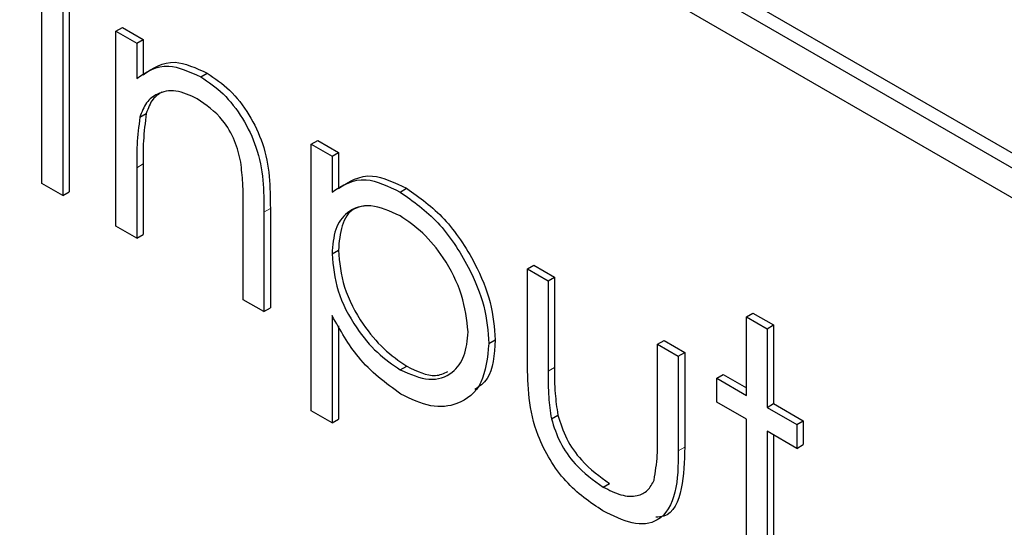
# Paper-space layout 'Blatt2' of a CAD drawing. Header units: millimetres. Extents: x 5 to 418, y 2 to 292.
# Tile 41 of 103: x 117.333 to 118.238, y 191.552 to 192.019. Entities that reach past the tile are written whole.
import ezdxf

# ---------------------------------------------------------------- set-up
doc = ezdxf.new("R2010")
doc.units = ezdxf.units.MM

psp = doc.layouts.new('Blatt2')

# ---------------------------------------------------------------- linework, layer by layer
at = {"color": 7, "linetype": 'Continuous', "lineweight": 25}
for p, q in [((119.93766, 190.91885), (117.34494, 192.41559)), ((119.92588, 190.91204), (117.33315, 192.40879)), ((117.33315, 192.38157), (119.92588, 190.88482)), ((117.35361, 191.86823), (117.35361, 192.11319)), ((117.37265, 192.1022), (117.37265, 191.85724)), ((117.37854, 192.1056), (117.37854, 191.86064)), ((117.4216, 192.00799), (117.42749, 192.01139)), ((117.4216, 192.00799), (117.44064, 191.997)), ((117.4216, 191.82898), (117.4216, 192.00799)), ((117.42749, 192.01139), (117.44653, 192.0004)), ((117.44064, 191.997), (117.44653, 192.0004)), ((117.44653, 192.0004), (117.44653, 191.96811)), ((117.44064, 191.997), (117.44064, 191.96471)), ((117.49962, 191.96609), (117.50551, 191.96949)), ((117.44357, 191.92906), (117.44946, 191.93246)), ((117.6011, 191.90437), (117.60699, 191.90777)), ((117.60699, 191.90777), (117.62603, 191.89678)), ((117.6011, 191.90437), (117.62014, 191.89338)), ((117.6011, 191.6594), (117.6011, 191.90437)), ((117.62014, 191.89338), (117.62603, 191.89678)), ((117.62014, 191.89338), (117.62014, 191.86025)), ((117.62603, 191.89678), (117.62603, 191.86365)), ((117.44064, 191.88271), (117.44064, 191.81799)), ((117.44653, 191.88611), (117.44653, 191.82139)), ((117.37265, 191.85724), (117.35361, 191.86823)), ((117.68277, 191.86036), (117.68867, 191.86376)), ((117.37265, 191.85724), (117.37854, 191.86064)), ((117.53855, 191.76147), (117.53855, 191.84567)), ((117.56348, 191.8453), (117.56348, 191.75388)), ((117.55758, 191.84189), (117.55758, 191.75048)), ((117.44064, 191.81799), (117.4216, 191.82898)), ((117.44064, 191.81799), (117.44653, 191.82139)), ((117.62014, 191.80348), (117.62603, 191.80688)), ((117.79963, 191.78975), (117.80552, 191.79316)), ((117.79963, 191.78975), (117.81867, 191.77876)), ((117.79963, 191.70422), (117.79963, 191.78975)), ((117.80552, 191.79316), (117.82456, 191.78217)), ((117.81867, 191.77876), (117.82456, 191.78217)), ((117.82456, 191.78217), (117.82456, 191.69914)), ((117.81867, 191.77876), (117.81867, 191.69574)), ((117.55758, 191.75048), (117.53855, 191.76147)), ((117.55758, 191.75048), (117.56348, 191.75388)), ((117.62014, 191.7468), (117.62014, 191.64841)), ((118.00089, 191.74581), (118.00678, 191.74921)), ((118.00089, 191.74581), (118.01992, 191.73482)), ((118.00089, 191.67357), (118.00089, 191.74581)), ((118.00678, 191.74921), (118.02582, 191.73822)), ((117.62603, 191.73756), (117.62603, 191.65182)), ((118.01992, 191.73482), (118.02582, 191.73822)), ((118.02582, 191.73822), (118.02582, 191.66599)), ((118.01992, 191.73482), (118.01992, 191.66258)), ((117.76428, 191.72115), (117.77017, 191.72455)), ((117.9193, 191.72067), (117.92519, 191.72408)), ((117.9193, 191.63765), (117.9193, 191.72067)), ((117.9193, 191.72067), (117.93833, 191.70968)), ((117.92519, 191.72408), (117.94423, 191.71309)), ((117.93833, 191.70968), (117.94423, 191.71309)), ((117.93833, 191.70968), (117.93833, 191.62253)), ((117.94423, 191.71309), (117.94423, 191.62594)), ((117.6829, 191.69697), (117.68879, 191.70038)), ((117.97369, 191.68927), (117.97958, 191.69268)), ((117.97958, 191.69268), (118.00089, 191.68038)), ((117.97369, 191.66729), (117.97369, 191.68927)), ((117.97369, 191.68927), (118.00089, 191.67357)), ((118.00089, 191.65159), (117.97369, 191.66729)), ((118.01992, 191.66258), (118.02582, 191.66599)), ((118.02582, 191.66599), (118.05301, 191.65028)), ((117.62014, 191.64841), (117.6011, 191.6594)), ((117.82169, 191.65214), (117.82758, 191.65554)), ((118.01992, 191.66258), (118.04712, 191.64688)), ((117.62014, 191.64841), (117.62603, 191.65182)), ((118.00089, 191.49456), (118.00089, 191.65159)), ((118.04712, 191.64688), (118.05301, 191.65028)), ((118.04712, 191.64688), (118.04712, 191.6249)), ((118.05301, 191.65028), (118.05301, 191.6283)), ((118.04712, 191.6249), (118.01992, 191.6406)), ((118.01992, 191.6406), (118.01992, 191.48357)), ((118.02582, 191.6372), (118.02582, 191.48697)), ((118.04712, 191.6249), (118.05301, 191.6283)), ((117.86928, 191.58938), (117.87517, 191.59278))]:
    psp.add_line(p, q, dxfattribs=at)
at = {"color": 7, "linetype": 'Continuous', "lineweight": 18}
for p, q in [((117.44064, 191.88271), (117.44653, 191.88611)), ((117.55758, 191.84189), (117.56348, 191.8453)), ((117.81867, 191.69574), (117.82456, 191.69914)), ((117.93833, 191.62253), (117.94423, 191.62594))]:
    psp.add_line(p, q, dxfattribs=at)
at = {"color": 7, "linetype": 'Continuous', "lineweight": 25}
for points, knots in [([(117.44653, 191.96811), (117.45558, 191.97415), (117.47176, 191.98494), (117.49519, 191.97422), (117.50551, 191.96949)], [0, 0, 0, 0, 0.559141, 1, 1, 1, 1]), ([(117.44064, 191.96471), (117.44969, 191.97074), (117.46586, 191.98154), (117.48929, 191.97082), (117.49962, 191.96609)], [0, 0, 0, 0, 0.559141, 1, 1, 1, 1]), ([(117.49962, 191.96609), (117.50657, 191.96137), (117.52047, 191.95195), (117.53871, 191.92852), (117.55723, 191.88923), (117.55744, 191.86141), (117.55758, 191.84189)], [0, 0, 0, 0, 0.187021, 0.37389, 0.56061, 1, 1, 1, 1]), ([(117.50551, 191.96949), (117.51247, 191.96477), (117.52636, 191.95535), (117.54461, 191.93192), (117.56312, 191.89263), (117.56333, 191.86481), (117.56348, 191.8453)], [0, 0, 0, 0, 0.187021, 0.37389, 0.56061, 1, 1, 1, 1]), ([(117.49631, 191.94602), (117.48959, 191.94909), (117.47614, 191.95523), (117.46037, 191.95176), (117.4489, 191.94326), (117.44535, 191.93379), (117.44357, 191.92906)], [0, 0, 0, 0, 0.279553, 0.559373, 0.779703, 1, 1, 1, 1]), ([(117.4639, 191.95226), (117.46091, 191.95034), (117.45428, 191.94608), (117.45117, 191.93729), (117.44946, 191.93246)], [0, 0, 0, 0, 0.449857, 1, 1, 1, 1]), ([(117.53629, 191.8877), (117.53477, 191.89428), (117.53174, 191.9074), (117.51795, 191.93103), (117.50451, 191.94034), (117.49631, 191.94602)], [0, 0, 0, 0, 0.281192, 0.561331, 1, 1, 1, 1]), ([(117.44357, 191.92906), (117.44251, 191.92075), (117.44062, 191.9059), (117.44063, 191.8898), (117.44064, 191.88271)], [0, 0, 0, 0, 0.559658, 1, 1, 1, 1]), ([(117.44946, 191.93246), (117.4484, 191.92415), (117.44651, 191.9093), (117.44652, 191.8932), (117.44653, 191.88611)], [0, 0, 0, 0, 0.559658, 1, 1, 1, 1]), ([(117.53855, 191.84567), (117.53859, 191.85329), (117.53866, 191.86689), (117.53702, 191.88134), (117.53629, 191.8877)], [0, 0, 0, 0, 0.560255, 1, 1, 1, 1]), ([(117.62014, 191.86025), (117.62978, 191.86643), (117.64706, 191.87749), (117.67183, 191.8656), (117.68277, 191.86036)], [0, 0, 0, 0, 0.558418, 1, 1, 1, 1]), ([(117.62603, 191.86365), (117.63568, 191.86983), (117.65296, 191.88089), (117.67773, 191.86901), (117.68867, 191.86376)], [0, 0, 0, 0, 0.558418, 1, 1, 1, 1]), ([(117.68867, 191.86376), (117.70056, 191.85532), (117.72435, 191.83845), (117.75085, 191.79825), (117.76759, 191.75841), (117.76931, 191.73584), (117.77017, 191.72455)], [0, 0, 0, 0, 0.279627, 0.559432, 0.779703, 1, 1, 1, 1]), ([(117.68277, 191.86036), (117.69466, 191.85192), (117.71845, 191.83505), (117.74496, 191.79485), (117.7617, 191.75501), (117.76342, 191.73244), (117.76428, 191.72115)], [0, 0, 0, 0, 0.279627, 0.559432, 0.779703, 1, 1, 1, 1]), ([(117.6826, 191.83847), (117.67342, 191.84264), (117.65506, 191.85097), (117.63439, 191.84387), (117.62193, 191.82743), (117.62073, 191.81147), (117.62014, 191.80348)], [0, 0, 0, 0, 0.279747, 0.559315, 0.779515, 1, 1, 1, 1]), ([(117.64978, 191.84745), (117.6464, 191.8468), (117.63704, 191.84501), (117.62799, 191.83044), (117.62668, 191.81474), (117.62603, 191.80688)], [0, 0, 0, 0, 0.219851, 0.609672, 1, 1, 1, 1]), ([(117.74524, 191.73189), (117.74398, 191.74308), (117.74145, 191.76545), (117.72469, 191.79848), (117.70401, 191.82386), (117.68974, 191.8336), (117.6826, 191.83847)], [0, 0, 0, 0, 0.279387, 0.559092, 0.779508, 1, 1, 1, 1]), ([(117.62014, 191.80348), (117.62115, 191.79231), (117.62317, 191.77), (117.64052, 191.7368), (117.66142, 191.71174), (117.67574, 191.7019), (117.6829, 191.69697)], [0, 0, 0, 0, 0.279654, 0.558875, 0.779455, 1, 1, 1, 1]), ([(117.62603, 191.80688), (117.62704, 191.79571), (117.62906, 191.7734), (117.64641, 191.7402), (117.66732, 191.71514), (117.68163, 191.7053), (117.68879, 191.70038)], [0, 0, 0, 0, 0.279654, 0.558875, 0.779455, 1, 1, 1, 1]), ([(117.68337, 191.67472), (117.66957, 191.68482), (117.64486, 191.70289), (117.62771, 191.73335), (117.62014, 191.7468)], [0, 0, 0, 0, 0.558466, 1, 1, 1, 1]), ([(117.6829, 191.69697), (117.69197, 191.69305), (117.71011, 191.68521), (117.73049, 191.69241), (117.74284, 191.70863), (117.74444, 191.72414), (117.74524, 191.73189)], [0, 0, 0, 0, 0.279628, 0.559247, 0.779775, 1, 1, 1, 1]), ([(117.76428, 191.72115), (117.76289, 191.70818), (117.76012, 191.68222), (117.73797, 191.66472), (117.71147, 191.6613), (117.69274, 191.67025), (117.68337, 191.67472)], [0, 0, 0, 0, 0.27954, 0.559273, 0.779559, 1, 1, 1, 1]), ([(117.77017, 191.72455), (117.76928, 191.71092), (117.76792, 191.6902), (117.75559, 191.68177), (117.75138, 191.67889)], [0, 0, 0, 0, 0.658028, 1, 1, 1, 1]), ([(117.68879, 191.70038), (117.6981, 191.6959), (117.71241, 191.68902), (117.72294, 191.69374), (117.72662, 191.69539)], [0, 0, 0, 0, 0.650568, 1, 1, 1, 1]), ([(117.86911, 191.56749), (117.85731, 191.57538), (117.8338, 191.5911), (117.80083, 191.64595), (117.80009, 191.68209), (117.79963, 191.70422)], [0, 0, 0, 0, 0.2809699, 0.5597849, 1, 1, 1, 1]), ([(117.82456, 191.69914), (117.82454, 191.69127), (117.82451, 191.67723), (117.82664, 191.66216), (117.82758, 191.65554)], [0, 0, 0, 0, 0.5603768, 1, 1, 1, 1]), ([(117.81867, 191.69574), (117.81865, 191.68787), (117.81861, 191.67383), (117.82075, 191.65876), (117.82169, 191.65214)], [0, 0, 0, 0, 0.5603768, 1, 1, 1, 1]), ([(117.82758, 191.65554), (117.82992, 191.64819), (117.8346, 191.63347), (117.85167, 191.60931), (117.86626, 191.59905), (117.87517, 191.59278)], [0, 0, 0, 0, 0.280117, 0.560544, 1, 1, 1, 1]), ([(117.82169, 191.65214), (117.82403, 191.64479), (117.82871, 191.63007), (117.84578, 191.60591), (117.86037, 191.59565), (117.86928, 191.58938)], [0, 0, 0, 0, 0.280117, 0.560544, 1, 1, 1, 1]), ([(117.91615, 191.59584), (117.91731, 191.60325), (117.91938, 191.6165), (117.91932, 191.63118), (117.9193, 191.63765)], [0, 0, 0, 0, 0.559371, 1, 1, 1, 1]), ([(117.93833, 191.62253), (117.93816, 191.60926), (117.93782, 191.58287), (117.9229, 191.55655), (117.89636, 191.55374), (117.87821, 191.5629), (117.86911, 191.56749)], [0, 0, 0, 0, 0.281501, 0.559646, 0.779298, 1, 1, 1, 1]), ([(117.94423, 191.62594), (117.94392, 191.61298), (117.9433, 191.58723), (117.9328, 191.56248), (117.92023, 191.56188), (117.91775, 191.56176)], [0, 0, 0, 0, 0.448451, 0.891556, 1, 1, 1, 1]), ([(117.86928, 191.58938), (117.8748, 191.58657), (117.88582, 191.58095), (117.89994, 191.58046), (117.91065, 191.58537), (117.91432, 191.59235), (117.91615, 191.59584)], [0, 0, 0, 0, 0.28027, 0.560007, 0.780074, 1, 1, 1, 1])]:
    psp.add_open_spline(points, degree=3, knots=knots, dxfattribs=at)

doc.saveas('drawing.dxf')
